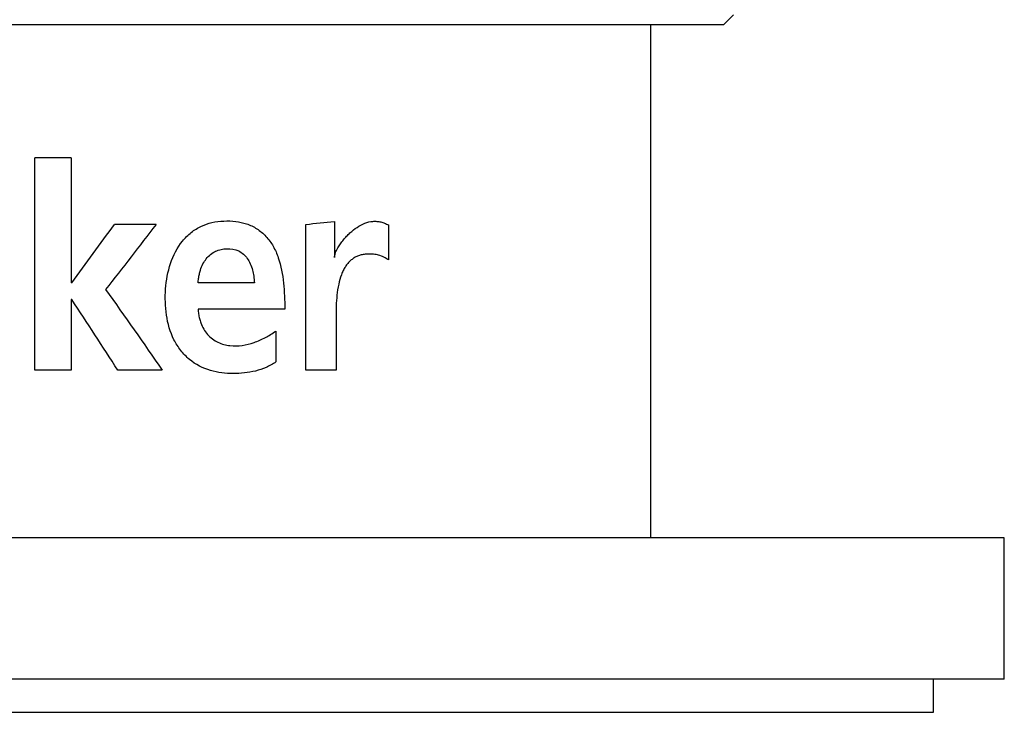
# Paper-space layout '_Back' of a CAD drawing. Header units: millimetres. Extents: x -25 to 25, y -1 to 320.
# Tile 18 of 48: x 4 to 25, y -1 to 14. Entities that reach past the tile are written whole.
import ezdxf

# ---------------------------------------------------------------- set-up
doc = ezdxf.new("R2010")
doc.units = ezdxf.units.MM

psp = doc.layouts.new('_Back')

# ---------------------------------------------------------------- linework, layer by layer
at = {"color": 7, "linetype": 'Continuous', "lineweight": 25}
for p, q in [((19.048, 13.9), (19.25, 14.102)), ((-19.048, 13.9), (19.048, 13.9)), ((17.5, 3), (17.5, 13.9)), ((5.2, 11.069), (4.426, 11.069)), ((4.426, 6.562), (4.426, 11.069)), ((5.2, 11.069), (5.2, 8.418)), ((7.001, 9.656), (6.121, 9.656)), ((10.176, 6.562), (10.176, 9.656)), ((10.784, 9.718), (10.784, 8.953)), ((11.93, 9.645), (11.93, 8.902)), ((5.211, 8.418), (5.2, 8.418)), ((9.088, 8.413), (7.89, 8.413)), ((5.2, 8.064), (5.2, 6.562)), ((5.211, 8.064), (5.2, 8.064)), ((9.736, 7.86), (7.89, 7.86)), ((10.82, 7.697), (10.82, 6.562)), ((9.545, 7.391), (9.545, 6.736)), ((5.2, 6.562), (4.426, 6.562)), ((7.133, 6.562), (6.188, 6.562)), ((10.82, 6.562), (10.176, 6.562)), ((25, 3), (-25, 3)), ((25, 0), (25, 3)), ((25, 0), (-25, 0)), ((23.5, -0.7), (23.5, 0)), ((-23.5, -0.7), (23.5, -0.7))]:
    psp.add_line(p, q, dxfattribs=at)
for points in [[(5.211, 8.418), (5.517, 8.831), (5.82, 9.244), (6.121, 9.656)], [(7.001, 9.656), (6.648, 9.196), (6.291, 8.735), (5.929, 8.274)], [(10.176, 9.656), (10.382, 9.677), (10.585, 9.698), (10.784, 9.718)], [(5.929, 8.274), (6.336, 7.703), (6.738, 7.132), (7.133, 6.562)], [(6.188, 6.562), (5.866, 7.062), (5.54, 7.563), (5.211, 8.064)]]:
    psp.add_open_spline(points, degree=3, dxfattribs=at)
for points, knots in [([(9.545, 6.736), (9.511, 6.715), (9.442, 6.675), (9.299, 6.6), (9.11, 6.538), (8.876, 6.498), (8.557, 6.479), (8.151, 6.528), (7.763, 6.718), (7.519, 6.974), (7.325, 7.278), (7.222, 7.64), (7.193, 8.008), (7.199, 8.378), (7.282, 8.835), (7.493, 9.245), (7.741, 9.493), (7.956, 9.626), (8.193, 9.705), (8.44, 9.734), (8.687, 9.726), (8.925, 9.676), (9.144, 9.572), (9.337, 9.409), (9.493, 9.198), (9.637, 8.868), (9.703, 8.503), (9.727, 8.136), (9.733, 7.952), (9.736, 7.86)], [0, 0, 0, 0, 0.015597, 0.031161, 0.06231, 0.09347, 0.124625, 0.187108, 0.249507, 0.280909, 0.31237, 0.374688, 0.406167, 0.437556, 0.499819, 0.561978, 0.593204, 0.624485, 0.654227, 0.686878, 0.719838, 0.749862, 0.781329, 0.812491, 0.843899, 0.875147, 0.937667, 0.968817, 1, 1, 1, 1]), ([(10.784, 8.953), (10.786, 8.969), (10.791, 9.002), (10.807, 9.053), (10.829, 9.107), (10.863, 9.172), (10.912, 9.249), (10.975, 9.331), (11.043, 9.407), (11.138, 9.499), (11.314, 9.637), (11.513, 9.726), (11.684, 9.721), (11.769, 9.711), (11.838, 9.69), (11.89, 9.663), (11.917, 9.651), (11.93, 9.645)], [0, 0, 0, 0, 0.026658, 0.056076, 0.08879, 0.12519, 0.185014, 0.250418, 0.312294, 0.375668, 0.500841, 0.749574, 0.812194, 0.874802, 0.937375, 0.968691, 1, 1, 1, 1]), ([(7.89, 8.413), (7.893, 8.445), (7.899, 8.508), (7.917, 8.599), (7.945, 8.703), (7.99, 8.816), (8.063, 8.93), (8.154, 9.024), (8.262, 9.09), (8.381, 9.129), (8.547, 9.148), (8.754, 9.118), (8.92, 8.974), (9.005, 8.82), (9.048, 8.692), (9.077, 8.554), (9.084, 8.461), (9.088, 8.413)], [0, 0, 0, 0, 0.0437623, 0.0854379, 0.1253357, 0.1897563, 0.2505308, 0.313039, 0.3756405, 0.4361579, 0.500842, 0.6309257, 0.7495145, 0.8096003, 0.8746996, 0.9347865, 1, 1, 1, 1]), ([(11.498, 9.027), (11.47, 9.026), (11.415, 9.023), (11.334, 9.005), (11.259, 8.978), (11.19, 8.939), (11.126, 8.89), (11.068, 8.83), (11.016, 8.759), (10.971, 8.678), (10.918, 8.556), (10.869, 8.38), (10.835, 8.156), (10.821, 7.925), (10.82, 7.773), (10.82, 7.697)], [0, 0, 0, 0, 0.062269, 0.120924, 0.176664, 0.230302, 0.282748, 0.334978, 0.387975, 0.442684, 0.499964, 0.616779, 0.749871, 0.874922, 1, 1, 1, 1]), ([(11.93, 8.902), (11.915, 8.913), (11.885, 8.935), (11.835, 8.962), (11.78, 8.985), (11.707, 9.007), (11.613, 9.025), (11.537, 9.027), (11.498, 9.027)], [0, 0, 0, 0, 0.114919, 0.235976, 0.364098, 0.500065, 0.741731, 1, 1, 1, 1]), ([(7.89, 7.86), (7.893, 7.825), (7.899, 7.757), (7.919, 7.659), (7.952, 7.55), (8.006, 7.432), (8.119, 7.276), (8.309, 7.137), (8.568, 7.071), (8.83, 7.08), (9.083, 7.142), (9.281, 7.231), (9.433, 7.318), (9.507, 7.366), (9.545, 7.391)], [0, 0, 0, 0, 0.043558, 0.085138, 0.125192, 0.188398, 0.250242, 0.374694, 0.499469, 0.624502, 0.7496, 0.874758, 0.934413, 1, 1, 1, 1])]:
    psp.add_open_spline(points, degree=3, knots=knots, dxfattribs=at)

doc.saveas('drawing.dxf')
